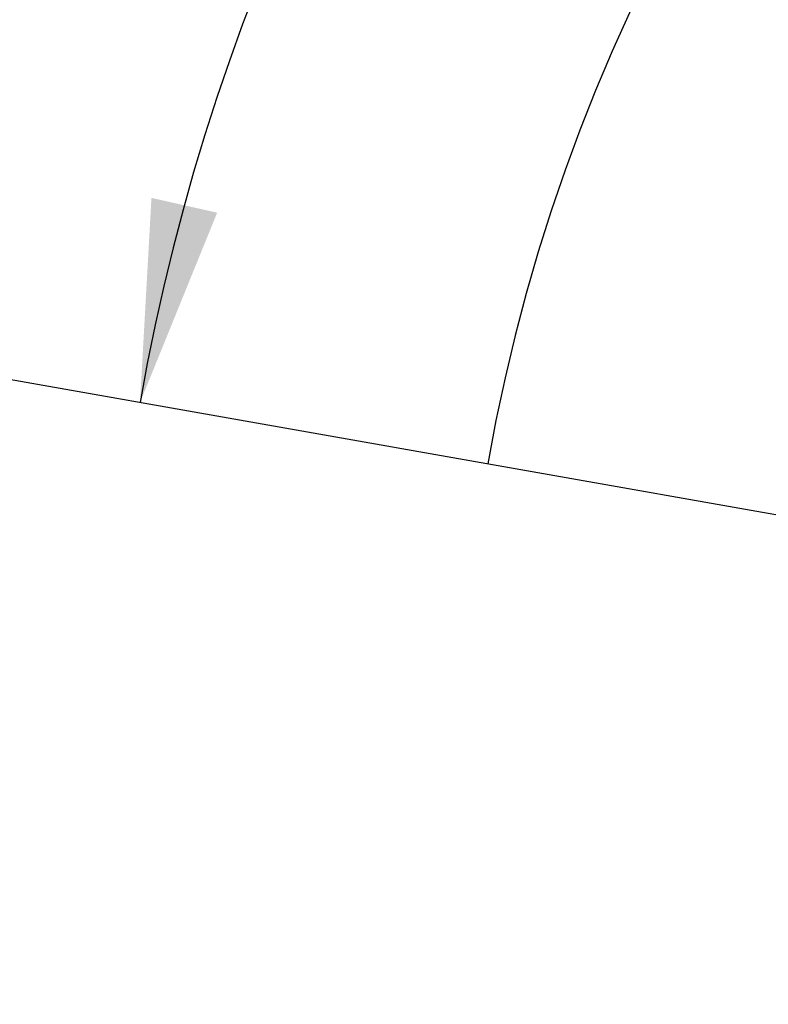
# Model space of a CAD drawing. Header units: millimetres. Extents: x 0 to 11890, y 0 to 8410.
# Tile 38 of 137: x 6432 to 6654, y 2006 to 2298. Entities that reach past the tile are written whole.
import ezdxf

# ---------------------------------------------------------------- set-up
doc = ezdxf.new("R2010")
doc.units = ezdxf.units.MM
doc.header["$LTSCALE"] = 653.95
doc.layers.get('0').update_dxf_attribs({"linetype": 'CONTINUOUS'})
doc.layers.add('ZUIDAYUNDONGDXF_CONTINUOUS_LINE', color=7, linetype='CONTINUOUS')
doc.layers.add('ZUIDAYUNDONGFANWEIDXF_DIMENSION', color=7, linetype='CONTINUOUS')
doc.styles.get("Standard").update_dxf_attribs({"font": 'txt', "width": 0.7})
doc.dimstyles.new('DIMSTYLE_10', dxfattribs={"dimtxt": 120, "dimasz": 60, "dimexe": 1, "dimexo": 0, "dimgap": 6, "dimtad": 0, "dimtih": 1, "dimtoh": 1, "dimdec": 1, "dimdsep": 46, "dimtxsty": 'Standard', "dimblk": '_FILLED', "dimblk1": '_FILLED', "dimblk2": '_FILLED', "dimcen": 0.09, "dimclrt": 5, "dimazin": 2, "dimtp": 0.5, "dimtm": 0.5, "dimtfac": 1, "dimtdec": 65535, "dimtofl": 0, "dimtmove": 0, "dimatfit": 3, "dimldrblk": '_FILLED', "dimfxl": 0, "dimtolj": 1, "dimarcsym": 0})

# ---------------------------------------------------------------- blocks, each defined once
blk = doc.blocks.new('*D18')
at = {"layer": 'ZUIDAYUNDONGFANWEIDXF_DIMENSION', "color": 2, "linetype": 'Continuous'}
for start, end in [(104.65052, 170), (0, 64.70784)]:
    blk.add_arc((7101.47, 2072.36), 643.87, start, end, dxfattribs=at)
for points in [[(6470.78, 2244.9), (6467.38, 2184.17), (6490.29, 2240.51)], [(7732.55, 2131.83), (7745.34, 2072.36), (7752.53, 2132.76)]]:
    blk.add_solid(points, dxfattribs=at)
blk = doc.blocks.new('_FILLED')
at = {"color": 0, "linetype": 'ByBlock'}
blk.add_solid([(0, 0), (-1, 0.1667), (-1, -0.1667)], dxfattribs=at)
blk = doc.blocks.new('*D19')
at = {"layer": 'ZUIDAYUNDONGFANWEIDXF_DIMENSION', "color": 2, "linetype": 'Continuous'}
for start, end in [(295.29216, 360), (190, 255.34948)]:
    blk.add_arc((7101.47, 2072.36), 643.87, start, end, dxfattribs=at)
for points in [[(7752.53, 2011.96), (7745.34, 2072.36), (7732.55, 2012.89)], [(6490.29, 1904.21), (6467.38, 1960.55), (6470.78, 1899.82)]]:
    blk.add_solid(points, dxfattribs=at)

msp = doc.modelspace()

# ---------------------------------------------------------------- linework, layer by layer
at = {"layer": 'ZUIDAYUNDONGDXF_CONTINUOUS_LINE', "color": 2, "linetype": 'Continuous'}
msp.add_line((7101.466, 2072.359), (5117.728, 2422.146), dxfattribs=at)
msp.add_arc((7101.466, 2072.359), 539, 190, 170, dxfattribs=at)

# ---------------------------------------------------------------- dimensions: what is measured, and where the dimension line sits
at = {"layer": 'ZUIDAYUNDONGFANWEIDXF_DIMENSION', "color": 2, "linetype": 'Continuous'}
for base, line1, line2, picture, middle in [((7157.583, 2713.782), ((7738.899, 2072.359), (7745.338, 2072.359)), ((6473.716, 2183.049), (6467.375, 2184.167)), '*D18', (6998.616, 2653.782)), ((7157.583, 1430.937), ((6473.716, 1961.67), (6467.375, 1960.552)), ((7738.899, 2072.359), (7745.338, 2072.359)), '*D19', (6998.616, 1370.937))]:
    dim = msp.add_angular_dim_2l(base=base, line1=line1, line2=line2, dimstyle='DIMSTYLE_10', dxfattribs=at)
    dim.commit()
    dim.dimension.update_dxf_attribs({"geometry": picture, "text_midpoint": middle, "dimtype": 162})

doc.saveas('drawing.dxf')
